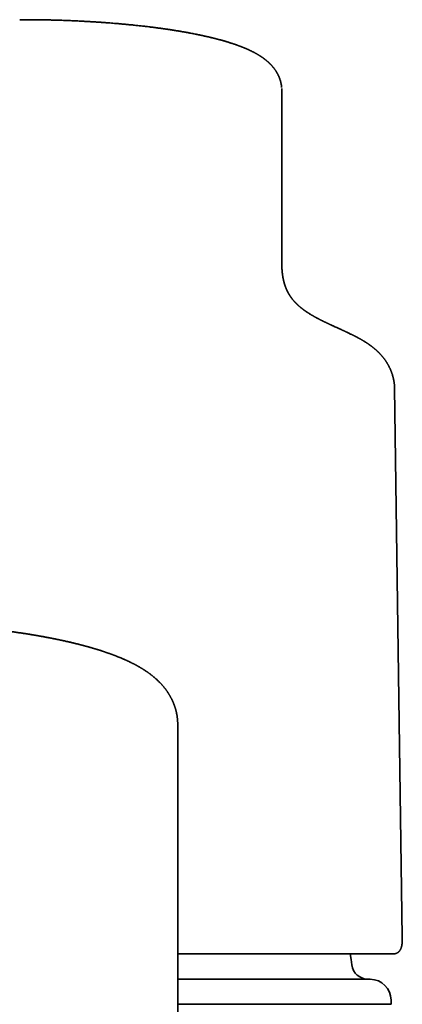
# Model space of a CAD drawing. Header units: millimetres. Extents: x 8 to 765, y 12 to 512.
# Tile 14 of 17: x 402 to 421, y 464 to 512. Entities that reach past the tile are written whole.
import ezdxf

# ---------------------------------------------------------------- set-up
doc = ezdxf.new("R2010")
doc.units = ezdxf.units.MM

msp = doc.modelspace()

# ---------------------------------------------------------------- linework, layer by layer
at = {"color": 7, "linetype": 'Continuous', "lineweight": 35}
for p, q in [((403.148, 511.782), (402.407, 511.789)), ((415, 508.333), (415, 508.378)), ((415, 500.418), (415, 507.895)), ((415, 500.038), (415, 500.418)), ((420.41, 494.237), (420.399, 494.339)), ((420.789, 467.723), (420.418, 494.087)), ((410, 477.934), (410, 470.994)), ((410, 470.973), (410, 470.994)), ((410, 462.869), (410, 470.993)), ((420.789, 467.723), (420.789, 467.718)), ((420.377, 466.916), (420.366, 466.915)), ((410, 464.506), (420.25, 464.506)), ((418.933, 464.494), (418.948, 464.495)), ((418.948, 464.495), (420.25, 464.506)), ((420.25, 464.506), (420.25, 464.693))]:
    msp.add_line(p, q, dxfattribs=at)
at = {"color": 7, "linetype": 'Continuous', "lineweight": 35, "flags": 128}
for points in [[(414.993, 508.538), (414.993, 508.537), (414.993, 508.533)], [(418.363, 466.39), (418.328, 466.65), (418.29, 466.91), (418.289, 466.915)]]:
    msp.add_lwpolyline(points, dxfattribs=at)
at = {"color": 7, "linetype": 'Continuous', "lineweight": 35}
for centre, radius, start, end in [((419.156, 466.493), 0.8, 187.3817, 270), ((419.25, 464.693), 1, 0, 90)]:
    msp.add_arc(centre, radius, start, end, dxfattribs=at)
for points, knots in [([(414.993, 508.533), (414.993, 508.533), (414.992, 508.542), (414.991, 508.559), (414.988, 508.584), (414.985, 508.605), (414.982, 508.624), (414.98, 508.64), (414.978, 508.655), (414.975, 508.669), (414.973, 508.682), (414.97, 508.698), (414.966, 508.718), (414.961, 508.741), (414.956, 508.765), (414.951, 508.787), (414.946, 508.806), (414.941, 508.823), (414.937, 508.838), (414.933, 508.854), (414.927, 508.873), (414.92, 508.896), (414.912, 508.922), (414.903, 508.948), (414.894, 508.971), (414.886, 508.993), (414.878, 509.012), (414.871, 509.031), (414.862, 509.051), (414.852, 509.076), (414.839, 509.103), (414.827, 509.129), (414.815, 509.153), (414.805, 509.173), (414.797, 509.188), (414.79, 509.201), (414.783, 509.213), (414.777, 509.225), (414.77, 509.237), (414.762, 509.251), (414.752, 509.268), (414.74, 509.289), (414.725, 509.312), (414.71, 509.336), (414.692, 509.363), (414.673, 509.39), (414.654, 509.416), (414.637, 509.439), (414.621, 509.46), (414.606, 509.479), (414.592, 509.497), (414.577, 509.515), (414.563, 509.532), (414.548, 509.55), (414.531, 509.569), (414.512, 509.591), (414.49, 509.614), (414.469, 509.636), (414.449, 509.657), (414.43, 509.676), (414.411, 509.695), (414.392, 509.712), (414.376, 509.728), (414.361, 509.742), (414.347, 509.754), (414.334, 509.766), (414.32, 509.778), (414.305, 509.791), (414.29, 509.804), (414.276, 509.816), (414.264, 509.826), (414.252, 509.836), (414.241, 509.845), (414.229, 509.854), (414.215, 509.866), (414.199, 509.878), (414.183, 509.891), (414.169, 509.901), (414.158, 509.91), (414.148, 509.917), (414.138, 509.924), (414.127, 509.932), (414.115, 509.941), (414.1, 509.952), (414.084, 509.963), (414.066, 509.976), (414.048, 509.989), (414.032, 509.999), (414.019, 510.008), (414.007, 510.016), (413.994, 510.024), (413.979, 510.034), (413.964, 510.044), (413.945, 510.056), (413.924, 510.069), (413.902, 510.083), (413.883, 510.095), (413.866, 510.105), (413.849, 510.115), (413.831, 510.126), (413.81, 510.138), (413.79, 510.149), (413.771, 510.16), (413.752, 510.17), (413.731, 510.182), (413.709, 510.194), (413.687, 510.206), (413.667, 510.216), (413.65, 510.225), (413.633, 510.234), (413.614, 510.244), (413.594, 510.254), (413.573, 510.264), (413.554, 510.274), (413.537, 510.282), (413.521, 510.29), (413.505, 510.298), (413.487, 510.306), (413.465, 510.317), (413.44, 510.329), (413.415, 510.34), (413.393, 510.35), (413.371, 510.36), (413.347, 510.371), (413.315, 510.385), (413.28, 510.4), (413.239, 510.417), (413.204, 510.432), (413.171, 510.446), (413.142, 510.458), (413.113, 510.469), (413.087, 510.479), (413.065, 510.488), (413.047, 510.495), (413.028, 510.502), (413.008, 510.51), (412.983, 510.52), (412.954, 510.53), (412.924, 510.541), (412.888, 510.554), (412.849, 510.569), (412.805, 510.584), (412.763, 510.599), (412.723, 510.613), (412.685, 510.626), (412.645, 510.639), (412.602, 510.653), (412.552, 510.669), (412.498, 510.686), (412.441, 510.704), (412.385, 510.721), (412.333, 510.737), (412.282, 510.752), (412.229, 510.768), (412.173, 510.784), (412.115, 510.8), (412.062, 510.814), (412.014, 510.828), (411.971, 510.839), (411.928, 510.85), (411.884, 510.862), (411.836, 510.874), (411.793, 510.886), (411.754, 510.895), (411.723, 510.903), (411.69, 510.911), (411.659, 510.919), (411.631, 510.926), (411.609, 510.931), (411.591, 510.935), (411.576, 510.939), (411.559, 510.943), (411.537, 510.948), (411.509, 510.955), (411.475, 510.963), (411.438, 510.971), (411.387, 510.983), (411.324, 510.997), (411.26, 511.011), (411.208, 511.023), (411.168, 511.032), (411.132, 511.039), (411.102, 511.046), (411.076, 511.051), (411.051, 511.056), (411.022, 511.062), (410.984, 511.07), (410.939, 511.08), (410.888, 511.09), (410.781, 511.111), (410.667, 511.133), (410.548, 511.156), (410.483, 511.168), (410.425, 511.178), (410.377, 511.187), (410.34, 511.193), (410.31, 511.199), (410.281, 511.204), (410.25, 511.209), (410.213, 511.215), (410.167, 511.223), (410.111, 511.233), (410.05, 511.243), (409.977, 511.255), (409.897, 511.268), (409.816, 511.281), (409.746, 511.292), (409.683, 511.302), (409.62, 511.311), (409.563, 511.32), (409.512, 511.327), (409.469, 511.334), (409.428, 511.339), (409.394, 511.344), (409.37, 511.348), (409.354, 511.35), (409.344, 511.352), (409.333, 511.353), (409.319, 511.355), (409.302, 511.357), (409.278, 511.361), (409.245, 511.366), (409.201, 511.372), (409.15, 511.379), (409.093, 511.386), (409.028, 511.395), (408.958, 511.404), (408.883, 511.414), (408.807, 511.424), (408.731, 511.433), (408.613, 511.448), (408.453, 511.467), (408.245, 511.49), (408.036, 511.513), (407.826, 511.535), (407.621, 511.555), (407.423, 511.574), (407.231, 511.591), (407.054, 511.606), (406.892, 511.62), (406.743, 511.632), (406.619, 511.641), (406.519, 511.648), (406.442, 511.654), (406.371, 511.659), (406.312, 511.663), (406.264, 511.666), (406.226, 511.669), (406.19, 511.671), (406.152, 511.674), (406.11, 511.677), (406.064, 511.68), (406.014, 511.683), (405.957, 511.686), (405.893, 511.69), (405.819, 511.695), (405.736, 511.7), (405.643, 511.705), (405.542, 511.711), (405.433, 511.716), (405.317, 511.722), (405.192, 511.729), (405.057, 511.735), (404.914, 511.741), (404.761, 511.747), (404.6, 511.754), (404.426, 511.76), (404.239, 511.766), (404.04, 511.772), (403.831, 511.777), (403.612, 511.782), (403.383, 511.787), (403.227, 511.789), (403.147, 511.79)], [0, 0, 0, 0, 0.000179, 0.002837, 0.005054, 0.007102, 0.00902, 0.010697, 0.012231, 0.013622, 0.014905, 0.016434, 0.018537, 0.021059, 0.023642, 0.025885, 0.027819, 0.029579, 0.03118, 0.032649, 0.034606, 0.037053, 0.039946, 0.042725, 0.045334, 0.047645, 0.049664, 0.051586, 0.053836, 0.056527, 0.059611, 0.063002, 0.065661, 0.067883, 0.069665, 0.071094, 0.072499, 0.07391, 0.075329, 0.076785, 0.078948, 0.081532, 0.084457, 0.087544, 0.090782, 0.094687, 0.098119, 0.101192, 0.103989, 0.106621, 0.109181, 0.111697, 0.114099, 0.116644, 0.119427, 0.122719, 0.126437, 0.129905, 0.133082, 0.136106, 0.13926, 0.142186, 0.144765, 0.1471, 0.149282, 0.15109, 0.153254, 0.155694, 0.157989, 0.160077, 0.161963, 0.163675, 0.165217, 0.166921, 0.169058, 0.17163, 0.174153, 0.176163, 0.177663, 0.178973, 0.180421, 0.182009, 0.18376, 0.185805, 0.188162, 0.190832, 0.193677, 0.195843, 0.197572, 0.199077, 0.200863, 0.202949, 0.205169, 0.20728, 0.210707, 0.213779, 0.216416, 0.218611, 0.220556, 0.223149, 0.226149, 0.22879, 0.231109, 0.233542, 0.2363, 0.239376, 0.242307, 0.244784, 0.246862, 0.248948, 0.25143, 0.253983, 0.256689, 0.259104, 0.261202, 0.262993, 0.264889, 0.267102, 0.269632, 0.273189, 0.276218, 0.278687, 0.281172, 0.284072, 0.287323, 0.292199, 0.296647, 0.301298, 0.304515, 0.307932, 0.311236, 0.314108, 0.316547, 0.318563, 0.320324, 0.322582, 0.325336, 0.328586, 0.331951, 0.335061, 0.340006, 0.344584, 0.348954, 0.353113, 0.357032, 0.360708, 0.365143, 0.370118, 0.375723, 0.381347, 0.386842, 0.391969, 0.396539, 0.401541, 0.406977, 0.412341, 0.417543, 0.421628, 0.425446, 0.429241, 0.433177, 0.437335, 0.441956, 0.444589, 0.447355, 0.450254, 0.453052, 0.455434, 0.457368, 0.458898, 0.460032, 0.461237, 0.463123, 0.465516, 0.468415, 0.471699, 0.474959, 0.48119, 0.487197, 0.490665, 0.493966, 0.496848, 0.499297, 0.501312, 0.502961, 0.505323, 0.508309, 0.511918, 0.516042, 0.52024, 0.537016, 0.542337, 0.547206, 0.551589, 0.555486, 0.557741, 0.55994, 0.562085, 0.564226, 0.566664, 0.570199, 0.574274, 0.578856, 0.583395, 0.590042, 0.596095, 0.600562, 0.604823, 0.609233, 0.6138, 0.616752, 0.619765, 0.62272, 0.625076, 0.626768, 0.627672, 0.628252, 0.628988, 0.629922, 0.631052, 0.632379, 0.634863, 0.637832, 0.641288, 0.645121, 0.649415, 0.65417, 0.659239, 0.664272, 0.669251, 0.674179, 0.687458, 0.700341, 0.714003, 0.727189, 0.739902, 0.752141, 0.763859, 0.775007, 0.784348, 0.793248, 0.801708, 0.806488, 0.811115, 0.815396, 0.819073, 0.821653, 0.82382, 0.825807, 0.82803, 0.830494, 0.833202, 0.836166, 0.839359, 0.843105, 0.847405, 0.852258, 0.857665, 0.863624, 0.869828, 0.876537, 0.883748, 0.891463, 0.899682, 0.908403, 0.917628, 0.927355, 0.938085, 0.949366, 0.961199, 0.973582, 0.986516, 1, 1, 1, 1]), ([(403.147, 511.789), (403.147, 511.789), (403.148, 511.79), (403.148, 511.787), (403.148, 511.782), (403.148, 511.781)], [0, 0, 0, 0, 0.284945, 0.933011, 1, 1, 1, 1]), ([(415, 508.379), (415, 508.405), (415, 508.44), (414.997, 508.476), (414.996, 508.486)], [0, 0, 0, 0, 0.744053, 1, 1, 1, 1]), ([(415, 508.333), (415, 508.297), (415, 508.224), (415, 508.115), (415, 508.005), (415, 507.932), (415, 507.895)], [0, 0, 0, 0, 0.244025, 0.492033, 0.744024, 1, 1, 1, 1]), ([(420.399, 494.338), (420.399, 494.341), (420.398, 494.348), (420.396, 494.358), (420.395, 494.369), (420.393, 494.384), (420.389, 494.405), (420.386, 494.427), (420.382, 494.446), (420.38, 494.461), (420.376, 494.478), (420.373, 494.498), (420.368, 494.519), (420.363, 494.542), (420.357, 494.568), (420.351, 494.595), (420.344, 494.621), (420.338, 494.644), (420.332, 494.667), (420.326, 494.69), (420.319, 494.714), (420.31, 494.741), (420.301, 494.77), (420.291, 494.801), (420.281, 494.831), (420.27, 494.861), (420.258, 494.893), (420.243, 494.93), (420.227, 494.97), (420.209, 495.012), (420.191, 495.051), (420.173, 495.087), (420.155, 495.123), (420.136, 495.16), (420.117, 495.196), (420.096, 495.232), (420.079, 495.263), (420.062, 495.29), (420.047, 495.315), (420.03, 495.342), (420.011, 495.37), (419.993, 495.398), (419.974, 495.425), (419.956, 495.451), (419.936, 495.478), (419.917, 495.504), (419.897, 495.53), (419.876, 495.556), (419.856, 495.582), (419.834, 495.607), (419.812, 495.634), (419.787, 495.662), (419.762, 495.691), (419.737, 495.718), (419.714, 495.743), (419.692, 495.766), (419.67, 495.788), (419.648, 495.809), (419.625, 495.832), (419.602, 495.854), (419.58, 495.874), (419.559, 495.894), (419.537, 495.914), (419.516, 495.932), (419.498, 495.948), (419.482, 495.962), (419.467, 495.975), (419.451, 495.988), (419.434, 496.003), (419.413, 496.02), (419.391, 496.038), (419.371, 496.053), (419.352, 496.068), (419.332, 496.084), (419.309, 496.101), (419.287, 496.118), (419.268, 496.132), (419.25, 496.145), (419.231, 496.158), (419.212, 496.172), (419.195, 496.184), (419.178, 496.196), (419.16, 496.208), (419.141, 496.222), (419.12, 496.235), (419.1, 496.249), (419.079, 496.263), (419.058, 496.277), (419.035, 496.292), (419.012, 496.306), (418.991, 496.319), (418.971, 496.332), (418.948, 496.346), (418.921, 496.362), (418.891, 496.38), (418.858, 496.4), (418.825, 496.419), (418.793, 496.437), (418.763, 496.454), (418.736, 496.469), (418.708, 496.485), (418.682, 496.499), (418.659, 496.512), (418.637, 496.524), (418.613, 496.536), (418.589, 496.549), (418.562, 496.563), (418.535, 496.577), (418.505, 496.593), (418.474, 496.608), (418.443, 496.624), (418.412, 496.64), (418.38, 496.656), (418.344, 496.673), (418.299, 496.695), (418.246, 496.721), (418.185, 496.75), (418.134, 496.774), (418.093, 496.793), (418.064, 496.807), (418.037, 496.819), (418.012, 496.831), (417.986, 496.843), (417.956, 496.857), (417.922, 496.872), (417.886, 496.889), (417.847, 496.907), (417.805, 496.926), (417.76, 496.946), (417.715, 496.967), (417.671, 496.987), (417.629, 497.006), (417.587, 497.025), (417.541, 497.045), (417.494, 497.067), (417.445, 497.09), (417.401, 497.11), (417.361, 497.128), (417.327, 497.144), (417.297, 497.158), (417.272, 497.17), (417.247, 497.181), (417.222, 497.193), (417.195, 497.205), (417.168, 497.218), (417.14, 497.231), (417.111, 497.246), (417.08, 497.26), (417.051, 497.274), (417.025, 497.287), (417.001, 497.299), (416.976, 497.311), (416.952, 497.323), (416.929, 497.335), (416.908, 497.345), (416.891, 497.353), (416.877, 497.36), (416.864, 497.367), (416.85, 497.374), (416.834, 497.382), (416.817, 497.391), (416.79, 497.405), (416.752, 497.425), (416.705, 497.45), (416.665, 497.471), (416.632, 497.489), (416.607, 497.503), (416.583, 497.516), (416.562, 497.528), (416.544, 497.538), (416.527, 497.548), (416.511, 497.557), (416.494, 497.566), (416.476, 497.577), (416.456, 497.589), (416.431, 497.603), (416.402, 497.621), (416.37, 497.64), (416.339, 497.659), (416.308, 497.678), (416.281, 497.696), (416.259, 497.71), (416.24, 497.722), (416.223, 497.734), (416.205, 497.746), (416.186, 497.758), (416.168, 497.77), (416.15, 497.783), (416.13, 497.797), (416.11, 497.811), (416.091, 497.824), (416.073, 497.837), (416.056, 497.85), (416.039, 497.862), (416.025, 497.873), (416.013, 497.881), (416.004, 497.889), (415.993, 497.897), (415.982, 497.905), (415.971, 497.914), (415.961, 497.922), (415.952, 497.929), (415.945, 497.934), (415.939, 497.939), (415.934, 497.943), (415.929, 497.947), (415.922, 497.953), (415.915, 497.959), (415.906, 497.965), (415.896, 497.974), (415.885, 497.983), (415.874, 497.992), (415.864, 498.001), (415.855, 498.008), (415.847, 498.016), (415.837, 498.024), (415.827, 498.033), (415.817, 498.042), (415.806, 498.051), (415.795, 498.062), (415.783, 498.072), (415.772, 498.082), (415.763, 498.09), (415.756, 498.097), (415.749, 498.103), (415.742, 498.11), (415.734, 498.118), (415.726, 498.125), (415.719, 498.133), (415.712, 498.139), (415.705, 498.146), (415.697, 498.154), (415.689, 498.162), (415.681, 498.171), (415.673, 498.178), (415.666, 498.185), (415.661, 498.191), (415.656, 498.196), (415.652, 498.2), (415.648, 498.205), (415.643, 498.21), (415.637, 498.216), (415.629, 498.224), (415.622, 498.232), (415.614, 498.241), (415.607, 498.248), (415.601, 498.255), (415.595, 498.262), (415.586, 498.272), (415.572, 498.287), (415.557, 498.306), (415.543, 498.323), (415.528, 498.341), (415.511, 498.362), (415.495, 498.381), (415.484, 498.396), (415.477, 498.406), (415.472, 498.413), (415.466, 498.42), (415.461, 498.427), (415.457, 498.433), (415.452, 498.439), (415.448, 498.445), (415.444, 498.451), (415.44, 498.457), (415.434, 498.465), (415.427, 498.474), (415.42, 498.484), (415.413, 498.494), (415.407, 498.503), (415.402, 498.512), (415.397, 498.519), (415.393, 498.525), (415.388, 498.532), (415.384, 498.54), (415.378, 498.548), (415.374, 498.555), (415.369, 498.562), (415.365, 498.569), (415.362, 498.575), (415.358, 498.581), (415.354, 498.587), (415.351, 498.593), (415.347, 498.599), (415.343, 498.606), (415.339, 498.613), (415.335, 498.619), (415.332, 498.624), (415.329, 498.629), (415.327, 498.634), (415.324, 498.639), (415.321, 498.644), (415.317, 498.65), (415.313, 498.657), (415.31, 498.664), (415.306, 498.671), (415.303, 498.677), (415.299, 498.683), (415.296, 498.689), (415.293, 498.695), (415.289, 498.702), (415.285, 498.71), (415.28, 498.719), (415.276, 498.728), (415.272, 498.736), (415.268, 498.744), (415.263, 498.753), (415.258, 498.764), (415.252, 498.777), (415.246, 498.79), (415.24, 498.802), (415.235, 498.813), (415.23, 498.825), (415.225, 498.837), (415.219, 498.849), (415.214, 498.861), (415.21, 498.87), (415.207, 498.879), (415.203, 498.888), (415.199, 498.898), (415.195, 498.907), (415.192, 498.916), (415.189, 498.924), (415.186, 498.931), (415.184, 498.937), (415.182, 498.942), (415.179, 498.948), (415.177, 498.955), (415.174, 498.963), (415.171, 498.97), (415.169, 498.977), (415.166, 498.984), (415.165, 498.989), (415.163, 498.994), (415.161, 498.998), (415.16, 499.002), (415.159, 499.006), (415.157, 499.011), (415.155, 499.017), (415.152, 499.024), (415.15, 499.032), (415.147, 499.04), (415.145, 499.047), (415.143, 499.053), (415.141, 499.058), (415.139, 499.064), (415.137, 499.071), (415.135, 499.079), (415.132, 499.088), (415.129, 499.097), (415.127, 499.105), (415.125, 499.112), (415.123, 499.117), (415.121, 499.123), (415.12, 499.128), (415.118, 499.134), (415.116, 499.142), (415.114, 499.151), (415.111, 499.16), (415.109, 499.168), (415.107, 499.176), (415.105, 499.182), (415.103, 499.188), (415.102, 499.194), (415.1, 499.2), (415.098, 499.208), (415.096, 499.216), (415.094, 499.224), (415.092, 499.232), (415.09, 499.24), (415.089, 499.246), (415.088, 499.252), (415.086, 499.257), (415.085, 499.263), (415.083, 499.269), (415.082, 499.276), (415.08, 499.283), (415.079, 499.291), (415.077, 499.298), (415.075, 499.306), (415.074, 499.312), (415.073, 499.318), (415.071, 499.324), (415.07, 499.331), (415.068, 499.338), (415.067, 499.347), (415.065, 499.356), (415.063, 499.365), (415.061, 499.373), (415.06, 499.381), (415.059, 499.387), (415.058, 499.393), (415.056, 499.4), (415.055, 499.408), (415.053, 499.417), (415.052, 499.426), (415.05, 499.436), (415.049, 499.445), (415.047, 499.454), (415.045, 499.466), (415.043, 499.48), (415.04, 499.497), (415.038, 499.513), (415.036, 499.529), (415.034, 499.545), (415.032, 499.558), (415.03, 499.569), (415.029, 499.578), (415.028, 499.588), (415.027, 499.599), (415.026, 499.609), (415.025, 499.618), (415.024, 499.626), (415.023, 499.635), (415.022, 499.644), (415.02, 499.655), (415.019, 499.667), (415.018, 499.68), (415.017, 499.691), (415.016, 499.703), (415.015, 499.714), (415.014, 499.725), (415.013, 499.738), (415.012, 499.75), (415.011, 499.762), (415.01, 499.773), (415.01, 499.783), (415.009, 499.792), (415.008, 499.801), (415.008, 499.811), (415.007, 499.822), (415.007, 499.833), (415.006, 499.845), (415.005, 499.859), (415.004, 499.875), (415.004, 499.891), (415.003, 499.908), (415.003, 499.923), (415.002, 499.937), (415.002, 499.949), (415.002, 499.957), (415.001, 499.963), (415.001, 499.968), (415.001, 499.974), (415.001, 499.981), (415.001, 499.989), (415.001, 500), (415, 500.012), (415, 500.026), (415, 500.041), (415, 500.057), (415, 500.069), (415, 500.075)], [0, 0, 0, 0, 0.000857, 0.00192, 0.002793, 0.003662, 0.006052, 0.00838, 0.009717, 0.01108, 0.012625, 0.014359, 0.016263, 0.018252, 0.020734, 0.023167, 0.025471, 0.027574, 0.029414, 0.031509, 0.03365, 0.0359, 0.038642, 0.04137, 0.043948, 0.046603, 0.049427, 0.052543, 0.056369, 0.060104, 0.063585, 0.066783, 0.069938, 0.07332, 0.076699, 0.079846, 0.08297, 0.085102, 0.087447, 0.090012, 0.092638, 0.09525, 0.097689, 0.100362, 0.10288, 0.105312, 0.107881, 0.110468, 0.112866, 0.115403, 0.118139, 0.121054, 0.123992, 0.12677, 0.12936, 0.131779, 0.134063, 0.136335, 0.13873, 0.141368, 0.143391, 0.145573, 0.147897, 0.150031, 0.15184, 0.153335, 0.154798, 0.156277, 0.15782, 0.159886, 0.162261, 0.164158, 0.16549, 0.167472, 0.169943, 0.171897, 0.173529, 0.175078, 0.176866, 0.178586, 0.18015, 0.181593, 0.183153, 0.184869, 0.186656, 0.188583, 0.19018, 0.192046, 0.194205, 0.196184, 0.197904, 0.199557, 0.201309, 0.203688, 0.206285, 0.209045, 0.211817, 0.214614, 0.216792, 0.219147, 0.221415, 0.223507, 0.225422, 0.227173, 0.228836, 0.231, 0.233039, 0.235219, 0.23762, 0.240201, 0.242616, 0.244972, 0.247543, 0.250341, 0.253366, 0.258212, 0.262961, 0.267605, 0.270179, 0.272495, 0.274554, 0.276411, 0.278296, 0.280848, 0.283503, 0.286414, 0.289485, 0.292841, 0.296483, 0.300409, 0.303695, 0.307156, 0.310626, 0.31392, 0.318318, 0.322356, 0.326033, 0.32935, 0.332309, 0.334737, 0.336947, 0.338952, 0.341143, 0.343698, 0.34596, 0.348446, 0.351136, 0.353958, 0.356904, 0.359085, 0.36133, 0.363638, 0.366009, 0.368291, 0.370266, 0.371933, 0.373191, 0.37443, 0.375828, 0.377385, 0.379102, 0.380946, 0.385755, 0.390703, 0.3957, 0.398595, 0.401442, 0.404068, 0.40642, 0.408509, 0.410458, 0.412296, 0.414072, 0.416209, 0.418695, 0.421402, 0.425327, 0.429318, 0.433485, 0.437508, 0.441216, 0.444434, 0.446641, 0.449083, 0.451721, 0.454368, 0.457002, 0.459685, 0.462518, 0.465881, 0.468886, 0.47161, 0.474389, 0.477151, 0.479829, 0.481354, 0.483018, 0.484822, 0.486767, 0.4888, 0.490584, 0.492103, 0.493357, 0.494349, 0.495183, 0.4962, 0.497399, 0.498781, 0.500346, 0.502015, 0.504449, 0.506636, 0.508577, 0.510164, 0.511913, 0.513862, 0.515996, 0.518088, 0.520064, 0.522808, 0.525308, 0.527625, 0.529763, 0.531073, 0.532557, 0.534229, 0.536082, 0.537896, 0.539673, 0.5413, 0.542918, 0.544731, 0.546741, 0.548948, 0.550784, 0.552448, 0.55389, 0.55511, 0.556108, 0.55697, 0.55826, 0.55987, 0.5618, 0.56399, 0.566069, 0.567941, 0.569644, 0.571177, 0.572652, 0.577791, 0.582397, 0.586216, 0.590622, 0.596211, 0.601817, 0.605843, 0.607387, 0.609127, 0.610962, 0.612682, 0.61428, 0.615757, 0.617341, 0.618807, 0.620402, 0.622162, 0.624933, 0.627641, 0.630164, 0.632502, 0.634661, 0.63647, 0.638136, 0.639742, 0.641668, 0.643961, 0.645885, 0.647661, 0.649282, 0.650773, 0.652376, 0.653846, 0.655437, 0.65715, 0.658981, 0.660714, 0.662226, 0.663722, 0.66491, 0.665948, 0.667269, 0.668632, 0.670216, 0.672017, 0.673811, 0.675483, 0.677034, 0.678707, 0.68021, 0.681724, 0.683412, 0.685647, 0.688021, 0.690259, 0.692351, 0.694295, 0.696126, 0.699497, 0.702724, 0.705978, 0.709321, 0.712032, 0.714844, 0.717933, 0.721332, 0.7241, 0.726533, 0.728657, 0.730928, 0.733485, 0.735694, 0.737949, 0.739989, 0.741805, 0.743398, 0.744738, 0.746265, 0.74801, 0.749974, 0.75167, 0.753393, 0.754921, 0.756246, 0.757391, 0.758326, 0.759176, 0.760225, 0.761484, 0.762954, 0.764634, 0.766696, 0.768574, 0.770261, 0.771756, 0.773059, 0.774338, 0.776056, 0.778003, 0.780179, 0.782472, 0.784256, 0.785875, 0.787329, 0.788619, 0.789898, 0.791341, 0.793253, 0.795394, 0.797695, 0.799816, 0.801516, 0.803034, 0.804371, 0.805746, 0.807304, 0.809044, 0.810966, 0.813027, 0.814861, 0.81653, 0.818035, 0.819376, 0.820622, 0.822014, 0.823477, 0.825086, 0.826842, 0.828691, 0.830417, 0.832171, 0.833743, 0.835132, 0.836459, 0.837963, 0.839648, 0.841515, 0.843558, 0.845779, 0.847723, 0.84939, 0.850783, 0.852213, 0.853874, 0.855767, 0.857706, 0.859839, 0.862059, 0.864208, 0.866284, 0.868287, 0.872185, 0.875857, 0.879555, 0.883249, 0.886704, 0.889941, 0.891944, 0.894063, 0.896297, 0.898643, 0.900885, 0.902912, 0.904726, 0.906393, 0.908507, 0.910936, 0.913668, 0.916355, 0.918967, 0.921371, 0.92365, 0.926208, 0.928904, 0.931705, 0.934328, 0.936706, 0.938657, 0.940495, 0.942484, 0.944642, 0.946948, 0.949283, 0.951628, 0.954871, 0.958151, 0.961651, 0.965418, 0.968406, 0.97148, 0.974321, 0.975564, 0.976746, 0.977865, 0.978987, 0.980282, 0.982201, 0.984419, 0.986937, 0.989754, 0.99287, 0.996285, 1, 1, 1, 1]), ([(420.418, 494.087), (420.417, 494.105), (420.417, 494.155), (420.413, 494.205), (420.41, 494.237)], [0, 0, 0, 0, 0.358932, 1, 1, 1, 1]), ([(410, 477.934), (410, 477.943), (410, 477.962), (409.999, 477.995), (409.998, 478.03), (409.997, 478.067), (409.995, 478.103), (409.992, 478.136), (409.99, 478.165), (409.987, 478.193), (409.984, 478.224), (409.98, 478.259), (409.976, 478.294), (409.971, 478.329), (409.966, 478.36), (409.961, 478.39), (409.955, 478.421), (409.949, 478.455), (409.941, 478.491), (409.933, 478.527), (409.924, 478.565), (409.914, 478.606), (409.904, 478.646), (409.893, 478.683), (409.884, 478.714), (409.875, 478.743), (409.866, 478.77), (409.857, 478.799), (409.847, 478.827), (409.837, 478.854), (409.828, 478.879), (409.82, 478.901), (409.811, 478.923), (409.801, 478.949), (409.79, 478.976), (409.779, 479.003), (409.769, 479.026), (409.76, 479.047), (409.749, 479.07), (409.737, 479.097), (409.724, 479.125), (409.711, 479.15), (409.7, 479.172), (409.688, 479.195), (409.675, 479.22), (409.66, 479.248), (409.645, 479.275), (409.632, 479.299), (409.62, 479.319), (409.608, 479.34), (409.597, 479.359), (409.585, 479.378), (409.573, 479.398), (409.561, 479.418), (409.549, 479.436), (409.538, 479.454), (409.525, 479.472), (409.511, 479.495), (409.494, 479.519), (409.474, 479.548), (409.451, 479.58), (409.428, 479.611), (409.407, 479.639), (409.389, 479.663), (409.372, 479.685), (409.354, 479.707), (409.336, 479.73), (409.315, 479.755), (409.293, 479.781), (409.268, 479.809), (409.243, 479.839), (409.215, 479.87), (409.186, 479.9), (409.159, 479.929), (409.134, 479.955), (409.101, 479.989), (409.057, 480.031), (409.002, 480.083), (408.945, 480.136), (408.884, 480.188), (408.832, 480.232), (408.79, 480.267), (408.759, 480.291), (408.729, 480.314), (408.699, 480.337), (408.672, 480.358), (408.648, 480.376), (408.629, 480.39), (408.61, 480.403), (408.59, 480.418), (408.568, 480.434), (408.542, 480.452), (408.515, 480.471), (408.488, 480.489), (408.464, 480.505), (408.443, 480.519), (408.423, 480.532), (408.406, 480.543), (408.391, 480.553), (408.377, 480.562), (408.361, 480.572), (408.344, 480.583), (408.324, 480.596), (408.298, 480.612), (408.27, 480.629), (408.241, 480.647), (408.215, 480.662), (408.191, 480.676), (408.168, 480.69), (408.144, 480.703), (408.119, 480.718), (408.094, 480.732), (408.07, 480.745), (408.05, 480.757), (408.031, 480.767), (408.011, 480.778), (407.989, 480.79), (407.965, 480.803), (407.939, 480.817), (407.914, 480.83), (407.892, 480.841), (407.871, 480.852), (407.846, 480.865), (407.817, 480.879), (407.788, 480.894), (407.762, 480.907), (407.741, 480.917), (407.725, 480.925), (407.71, 480.932), (407.692, 480.941), (407.671, 480.951), (407.645, 480.963), (407.617, 480.976), (407.59, 480.989), (407.566, 481), (407.544, 481.01), (407.522, 481.02), (407.499, 481.031), (407.464, 481.046), (407.419, 481.066), (407.365, 481.09), (407.316, 481.111), (407.27, 481.13), (407.227, 481.148), (407.183, 481.166), (407.14, 481.183), (407.102, 481.198), (407.068, 481.212), (407.038, 481.223), (407.004, 481.236), (406.97, 481.25), (406.936, 481.262), (406.907, 481.273), (406.879, 481.284), (406.851, 481.294), (406.82, 481.306), (406.788, 481.317), (406.753, 481.33), (406.713, 481.345), (406.669, 481.36), (406.622, 481.376), (406.576, 481.392), (406.533, 481.407), (406.495, 481.42), (406.462, 481.431), (406.432, 481.441), (406.401, 481.451), (406.368, 481.462), (406.327, 481.475), (406.281, 481.49), (406.229, 481.507), (406.173, 481.524), (406.119, 481.541), (406.069, 481.556), (406.025, 481.569), (405.986, 481.581), (405.951, 481.591), (405.917, 481.602), (405.878, 481.613), (405.833, 481.626), (405.786, 481.639), (405.743, 481.652), (405.706, 481.662), (405.679, 481.67), (405.656, 481.676), (405.635, 481.682), (405.609, 481.689), (405.578, 481.697), (405.539, 481.708), (405.495, 481.72), (405.45, 481.732), (405.403, 481.744), (405.36, 481.756), (405.319, 481.766), (405.277, 481.777), (405.231, 481.788), (405.178, 481.802), (405.121, 481.816), (405.064, 481.83), (405.008, 481.844), (404.955, 481.857), (404.902, 481.869), (404.849, 481.882), (404.794, 481.894), (404.737, 481.908), (404.675, 481.922), (404.62, 481.934), (404.57, 481.945), (404.528, 481.955), (404.487, 481.964), (404.449, 481.972), (404.417, 481.979), (404.39, 481.985), (404.365, 481.99), (404.337, 481.996), (404.303, 482.003), (404.265, 482.011), (404.221, 482.02), (404.172, 482.03), (404.124, 482.04), (404.08, 482.049), (404.04, 482.057), (403.997, 482.066), (403.955, 482.074), (403.917, 482.082), (403.888, 482.087), (403.866, 482.091), (403.851, 482.094), (403.836, 482.097), (403.821, 482.1), (403.804, 482.103), (403.776, 482.109), (403.736, 482.116), (403.684, 482.126), (403.627, 482.137), (403.568, 482.148), (403.509, 482.158), (403.451, 482.169), (403.395, 482.179), (403.338, 482.189), (403.283, 482.198), (403.236, 482.207), (403.198, 482.213), (403.169, 482.218), (403.149, 482.221), (403.134, 482.224), (403.12, 482.226), (403.1, 482.23), (403.072, 482.234), (403.034, 482.241), (402.989, 482.248), (402.935, 482.257), (402.874, 482.267), (402.774, 482.283), (402.637, 482.304), (402.459, 482.331), (402.275, 482.357), (402.087, 482.384), (401.904, 482.408), (401.723, 482.432), (401.541, 482.454), (401.398, 482.472), (401.293, 482.484), (401.23, 482.491), (401.166, 482.498), (401.103, 482.505), (401.043, 482.512), (400.991, 482.518), (400.95, 482.522), (400.918, 482.525), (400.895, 482.528), (400.88, 482.529), (400.867, 482.531), (400.851, 482.532), (400.829, 482.535), (400.8, 482.538), (400.763, 482.542), (400.719, 482.546), (400.667, 482.551), (400.607, 482.557), (400.54, 482.564), (400.416, 482.576), (400.236, 482.593), (400.003, 482.613), (399.745, 482.634), (399.46, 482.656), (399.15, 482.677), (398.841, 482.696), (398.552, 482.712), (398.279, 482.726), (398.021, 482.737), (397.756, 482.748), (397.484, 482.757), (397.208, 482.764), (396.926, 482.77), (396.641, 482.775), (396.349, 482.778), (396.059, 482.779), (395.771, 482.778), (395.485, 482.776), (395.198, 482.773), (394.912, 482.767), (394.63, 482.76), (394.351, 482.751), (394.068, 482.741), (393.781, 482.729), (393.491, 482.715), (393.205, 482.699), (392.926, 482.682), (392.658, 482.664), (392.401, 482.645), (392.156, 482.626), (391.958, 482.61), (391.809, 482.597), (391.709, 482.588), (391.618, 482.579), (391.535, 482.571), (391.46, 482.564), (391.393, 482.557), (391.334, 482.551), (391.283, 482.546), (391.24, 482.542), (391.209, 482.539), (391.189, 482.537), (391.176, 482.535), (391.165, 482.534), (391.152, 482.533), (391.133, 482.531), (391.106, 482.528), (391.073, 482.524), (391.031, 482.52), (390.98, 482.515), (390.922, 482.508), (390.857, 482.501), (390.787, 482.493), (390.71, 482.484), (390.626, 482.474), (390.54, 482.464), (390.421, 482.45), (390.277, 482.432), (390.11, 482.41), (389.958, 482.39), (389.822, 482.371), (389.699, 482.353), (389.584, 482.337), (389.476, 482.321), (389.377, 482.306), (389.285, 482.292), (389.2, 482.278), (389.123, 482.266), (389.052, 482.255), (388.989, 482.244), (388.933, 482.235), (388.889, 482.228), (388.857, 482.222), (388.832, 482.218), (388.805, 482.213), (388.772, 482.208), (388.734, 482.201), (388.69, 482.194), (388.64, 482.185), (388.584, 482.175), (388.507, 482.161), (388.412, 482.144), (388.302, 482.124), (388.196, 482.104), (388.095, 482.084), (387.998, 482.065), (387.925, 482.05), (387.872, 482.039), (387.838, 482.032), (387.802, 482.025), (387.765, 482.017), (387.726, 482.009), (387.689, 482.001), (387.654, 481.994), (387.624, 481.988), (387.598, 481.982), (387.578, 481.978), (387.56, 481.974), (387.542, 481.97), (387.521, 481.965), (387.494, 481.959), (387.459, 481.952), (387.418, 481.943), (387.373, 481.933), (387.327, 481.922), (387.28, 481.912), (387.236, 481.902), (387.199, 481.893), (387.168, 481.886), (387.143, 481.88), (387.122, 481.875), (387.104, 481.871), (387.088, 481.867), (387.065, 481.861), (387.033, 481.854), (386.992, 481.844), (386.945, 481.832), (386.901, 481.822), (386.861, 481.812), (386.827, 481.803), (386.791, 481.794), (386.756, 481.785), (386.725, 481.777), (386.698, 481.77), (386.674, 481.764), (386.651, 481.758), (386.626, 481.752), (386.599, 481.745), (386.569, 481.737), (386.534, 481.728), (386.493, 481.717), (386.449, 481.705), (386.407, 481.693), (386.37, 481.683), (386.337, 481.674), (386.304, 481.665), (386.265, 481.654), (386.223, 481.642), (386.18, 481.63), (386.139, 481.618), (386.103, 481.607), (386.074, 481.599), (386.05, 481.592), (386.026, 481.585), (386, 481.577), (385.959, 481.565), (385.906, 481.549), (385.843, 481.529), (385.784, 481.511), (385.73, 481.494), (385.68, 481.478), (385.638, 481.464), (385.602, 481.452), (385.574, 481.443), (385.547, 481.434), (385.519, 481.425), (385.488, 481.414), (385.454, 481.403), (385.41, 481.388), (385.361, 481.371), (385.307, 481.352), (385.258, 481.334), (385.218, 481.32), (385.189, 481.309), (385.166, 481.301), (385.145, 481.293), (385.122, 481.284), (385.097, 481.275), (385.068, 481.264), (385.034, 481.252), (384.998, 481.237), (384.961, 481.223), (384.928, 481.21), (384.9, 481.199), (384.866, 481.186), (384.825, 481.169), (384.777, 481.149), (384.728, 481.129), (384.686, 481.111), (384.649, 481.096), (384.619, 481.083), (384.586, 481.069), (384.553, 481.054), (384.522, 481.04), (384.495, 481.028), (384.473, 481.018), (384.454, 481.01), (384.435, 481.001), (384.414, 480.991), (384.391, 480.98), (384.365, 480.968), (384.339, 480.956), (384.315, 480.944), (384.295, 480.935), (384.279, 480.927), (384.265, 480.92), (384.252, 480.914), (384.237, 480.906), (384.221, 480.898), (384.201, 480.889), (384.179, 480.877), (384.154, 480.865), (384.131, 480.853), (384.111, 480.843), (384.094, 480.834), (384.075, 480.824), (384.055, 480.814), (384.033, 480.802), (384.012, 480.791), (383.992, 480.78), (383.973, 480.77), (383.956, 480.76), (383.938, 480.75), (383.913, 480.736), (383.882, 480.719), (383.849, 480.7), (383.819, 480.682), (383.792, 480.667), (383.765, 480.65), (383.736, 480.633), (383.704, 480.614), (383.673, 480.594), (383.644, 480.576), (383.618, 480.559), (383.594, 480.544), (383.57, 480.528), (383.545, 480.511), (383.516, 480.492), (383.484, 480.47), (383.45, 480.447), (383.42, 480.425), (383.393, 480.406), (383.369, 480.388), (383.344, 480.37), (383.317, 480.35), (383.288, 480.328), (383.258, 480.305), (383.228, 480.281), (383.197, 480.256), (383.159, 480.225), (383.117, 480.19), (383.072, 480.151), (383.026, 480.109), (382.977, 480.064), (382.927, 480.016), (382.886, 479.976), (382.855, 479.944), (382.83, 479.918), (382.804, 479.89), (382.777, 479.861), (382.751, 479.832), (382.725, 479.802), (382.7, 479.773), (382.676, 479.744), (382.654, 479.717), (382.634, 479.692), (382.615, 479.668), (382.596, 479.643), (382.573, 479.613), (382.548, 479.579), (382.524, 479.544), (382.501, 479.512), (382.482, 479.484), (382.466, 479.46), (382.452, 479.438), (382.438, 479.416), (382.423, 479.392), (382.41, 479.371), (382.399, 479.352), (382.388, 479.335), (382.378, 479.317), (382.368, 479.299), (382.356, 479.278), (382.343, 479.255), (382.33, 479.23), (382.317, 479.206), (382.302, 479.177), (382.281, 479.135), (382.257, 479.085), (382.234, 479.032), (382.211, 478.98), (382.191, 478.929), (382.17, 478.874), (382.149, 478.816), (382.128, 478.752), (382.107, 478.686), (382.088, 478.617), (382.071, 478.546), (382.055, 478.476), (382.045, 478.423), (382.038, 478.384), (382.034, 478.357), (382.029, 478.328), (382.025, 478.296), (382.021, 478.265), (382.017, 478.236), (382.014, 478.206), (382.011, 478.172), (382.007, 478.129), (382.004, 478.087), (382.002, 478.049), (382.001, 478.022), (382.001, 477.993), (382, 477.962), (382, 477.943), (382, 477.934)], [0, 0, 0, 0, 0.001326, 0.002548, 0.003566, 0.004565, 0.005538, 0.006442, 0.007284, 0.00807, 0.00917, 0.010174, 0.011382, 0.012498, 0.013471, 0.014334, 0.015312, 0.016445, 0.017631, 0.018755, 0.019965, 0.021347, 0.022745, 0.023941, 0.025024, 0.025908, 0.026825, 0.027793, 0.028818, 0.029782, 0.030591, 0.031336, 0.032074, 0.032979, 0.034035, 0.035013, 0.035821, 0.036525, 0.037363, 0.038369, 0.039472, 0.040421, 0.041207, 0.042012, 0.043002, 0.044161, 0.045244, 0.046147, 0.046924, 0.04774, 0.048618, 0.049256, 0.050071, 0.050993, 0.051762, 0.052353, 0.053239, 0.054137, 0.055187, 0.056457, 0.057935, 0.059391, 0.06066, 0.061718, 0.062722, 0.063746, 0.06483, 0.066044, 0.067397, 0.068711, 0.070248, 0.071854, 0.073511, 0.075049, 0.076419, 0.077743, 0.08063, 0.083632, 0.08676, 0.090027, 0.093404, 0.095187, 0.096783, 0.098308, 0.099877, 0.101545, 0.102594, 0.103593, 0.104558, 0.105533, 0.106702, 0.108069, 0.109502, 0.11093, 0.112179, 0.113239, 0.114217, 0.115145, 0.115861, 0.116577, 0.117308, 0.118182, 0.119226, 0.120388, 0.122042, 0.123485, 0.124725, 0.125864, 0.127098, 0.128182, 0.129409, 0.13075, 0.131929, 0.13288, 0.133774, 0.134716, 0.13575, 0.136947, 0.138297, 0.139511, 0.140493, 0.141416, 0.142527, 0.144096, 0.145506, 0.146735, 0.147795, 0.148378, 0.149048, 0.149883, 0.150884, 0.152041, 0.153454, 0.154695, 0.155765, 0.156767, 0.157769, 0.158783, 0.159911, 0.162461, 0.164934, 0.167073, 0.169038, 0.170927, 0.172816, 0.174698, 0.1766, 0.177727, 0.179028, 0.180469, 0.182003, 0.183429, 0.184652, 0.185675, 0.186956, 0.188185, 0.189461, 0.190901, 0.192585, 0.194376, 0.196267, 0.198205, 0.19994, 0.201443, 0.202701, 0.203818, 0.204989, 0.206338, 0.207797, 0.209669, 0.211676, 0.213878, 0.21612, 0.217839, 0.219518, 0.22101, 0.222232, 0.223397, 0.224861, 0.226563, 0.228288, 0.230021, 0.23127, 0.232255, 0.232987, 0.233719, 0.234556, 0.235752, 0.237114, 0.238667, 0.24042, 0.241937, 0.243557, 0.245008, 0.246207, 0.247888, 0.24974, 0.251734, 0.25369, 0.255577, 0.257391, 0.259111, 0.260888, 0.262663, 0.264566, 0.26659, 0.268696, 0.270051, 0.271435, 0.272809, 0.274018, 0.275047, 0.275896, 0.27665, 0.277466, 0.278587, 0.279813, 0.281153, 0.282702, 0.284486, 0.285655, 0.286907, 0.288241, 0.289626, 0.29082, 0.291768, 0.292342, 0.292772, 0.293199, 0.293678, 0.29421, 0.294794, 0.296224, 0.297859, 0.299583, 0.301386, 0.30327, 0.3049, 0.306586, 0.308327, 0.310007, 0.311418, 0.312555, 0.313376, 0.313954, 0.314304, 0.314686, 0.315192, 0.316071, 0.317174, 0.318503, 0.320057, 0.321835, 0.323838, 0.328784, 0.333572, 0.339066, 0.344335, 0.349381, 0.354279, 0.35923, 0.364246, 0.365949, 0.367659, 0.369377, 0.371102, 0.372736, 0.37412, 0.375251, 0.376057, 0.376657, 0.377049, 0.377321, 0.37768, 0.378294, 0.379072, 0.380014, 0.381206, 0.382586, 0.384154, 0.38591, 0.387854, 0.393945, 0.399991, 0.40599, 0.413952, 0.421831, 0.429627, 0.437359, 0.443653, 0.450092, 0.456676, 0.463406, 0.470281, 0.477174, 0.484209, 0.491383, 0.498698, 0.505594, 0.512611, 0.519728, 0.52679, 0.533763, 0.540649, 0.547447, 0.554822, 0.562092, 0.569255, 0.576312, 0.583263, 0.589654, 0.595954, 0.602161, 0.604966, 0.607562, 0.60995, 0.612129, 0.6141, 0.615862, 0.617415, 0.618759, 0.619894, 0.620821, 0.621199, 0.621528, 0.621805, 0.622098, 0.62259, 0.623295, 0.624207, 0.625268, 0.626653, 0.62821, 0.629937, 0.631836, 0.633906, 0.636147, 0.63855, 0.640951, 0.645792, 0.65038, 0.654712, 0.658364, 0.661813, 0.665059, 0.668101, 0.670939, 0.673577, 0.676016, 0.678257, 0.680298, 0.682141, 0.683784, 0.685241, 0.685965, 0.686663, 0.687428, 0.688384, 0.689529, 0.690839, 0.692332, 0.694009, 0.695848, 0.699336, 0.702651, 0.705796, 0.70892, 0.711927, 0.714795, 0.715815, 0.716887, 0.718011, 0.719186, 0.720412, 0.721664, 0.722783, 0.723741, 0.724572, 0.725227, 0.725721, 0.726271, 0.726944, 0.727742, 0.728936, 0.730317, 0.73177, 0.733276, 0.734834, 0.736443, 0.737556, 0.738582, 0.739445, 0.740146, 0.740684, 0.741191, 0.741772, 0.742965, 0.744384, 0.745992, 0.747716, 0.748857, 0.750042, 0.751272, 0.75252, 0.753615, 0.75457, 0.755329, 0.756085, 0.756947, 0.757917, 0.758979, 0.760077, 0.761639, 0.763262, 0.764838, 0.766138, 0.767191, 0.768354, 0.769782, 0.77136, 0.77293, 0.774491, 0.775943, 0.776903, 0.777712, 0.77856, 0.779551, 0.780684, 0.783099, 0.78559, 0.787824, 0.789881, 0.791776, 0.793604, 0.794843, 0.795936, 0.796934, 0.798031, 0.799248, 0.800615, 0.802152, 0.804438, 0.806613, 0.808644, 0.810504, 0.811452, 0.812337, 0.813243, 0.814178, 0.815178, 0.816368, 0.817758, 0.819441, 0.821031, 0.822449, 0.823652, 0.824694, 0.826796, 0.828911, 0.831027, 0.833245, 0.834488, 0.835847, 0.837319, 0.83884, 0.840302, 0.841577, 0.84245, 0.843324, 0.8442, 0.845122, 0.846175, 0.84736, 0.848665, 0.84985, 0.850736, 0.851454, 0.852038, 0.852665, 0.853362, 0.854127, 0.854962, 0.856101, 0.857339, 0.85847, 0.859413, 0.860144, 0.861019, 0.862039, 0.863074, 0.864179, 0.865143, 0.866015, 0.866847, 0.86767, 0.868661, 0.870504, 0.872204, 0.873636, 0.874929, 0.876213, 0.877668, 0.879316, 0.880959, 0.882445, 0.883691, 0.8849, 0.886118, 0.887359, 0.8888, 0.890514, 0.892331, 0.893975, 0.895282, 0.89651, 0.897794, 0.899166, 0.900803, 0.902343, 0.903867, 0.905544, 0.907381, 0.909867, 0.912278, 0.914614, 0.917483, 0.920247, 0.922913, 0.924178, 0.925516, 0.92705, 0.928607, 0.930106, 0.931548, 0.933042, 0.934515, 0.935779, 0.936931, 0.938021, 0.939139, 0.940501, 0.94208, 0.943736, 0.945115, 0.946289, 0.947388, 0.948137, 0.949093, 0.950169, 0.951049, 0.951737, 0.952459, 0.953154, 0.953846, 0.954646, 0.955572, 0.956599, 0.95753, 0.95832, 0.960006, 0.962223, 0.963956, 0.965763, 0.967834, 0.969391, 0.971541, 0.973843, 0.975898, 0.978219, 0.980741, 0.982845, 0.984958, 0.985832, 0.986636, 0.987551, 0.98859, 0.989613, 0.990477, 0.991331, 0.992465, 0.993735, 0.995154, 0.995913, 0.996674, 0.997451, 0.998674, 1, 1, 1, 1]), ([(420.377, 466.915), (420.385, 466.916), (420.4, 466.916), (420.423, 466.919), (420.444, 466.923), (420.464, 466.928), (420.481, 466.934), (420.494, 466.938), (420.507, 466.943), (420.52, 466.949), (420.533, 466.956), (420.548, 466.963), (420.563, 466.973), (420.578, 466.982), (420.591, 466.992), (420.6, 467), (420.61, 467.008), (420.622, 467.019), (420.636, 467.034), (420.652, 467.052), (420.669, 467.073), (420.684, 467.095), (420.697, 467.117), (420.707, 467.136), (420.715, 467.152), (420.722, 467.168), (420.729, 467.186), (420.735, 467.204), (420.742, 467.225), (420.748, 467.246), (420.753, 467.265), (420.757, 467.281), (420.76, 467.294), (420.762, 467.306), (420.764, 467.317), (420.767, 467.33), (420.769, 467.345), (420.772, 467.361), (420.774, 467.377), (420.776, 467.392), (420.777, 467.407), (420.779, 467.421), (420.78, 467.435), (420.781, 467.449), (420.783, 467.463), (420.784, 467.48), (420.785, 467.502), (420.787, 467.529), (420.788, 467.56), (420.789, 467.595), (420.789, 467.634), (420.789, 467.676), (420.789, 467.707), (420.789, 467.723)], [0, 0, 0, 0, 0.028273, 0.052863, 0.073791, 0.091099, 0.104866, 0.112042, 0.117989, 0.125116, 0.13436, 0.145097, 0.155109, 0.168646, 0.18009, 0.190036, 0.201133, 0.213725, 0.232468, 0.253435, 0.275969, 0.305371, 0.330677, 0.351608, 0.371093, 0.390506, 0.409856, 0.433519, 0.458798, 0.485692, 0.513002, 0.529156, 0.544246, 0.558276, 0.571753, 0.587398, 0.605263, 0.625258, 0.644115, 0.661024, 0.67862, 0.693886, 0.709184, 0.724885, 0.740989, 0.757512, 0.784955, 0.815635, 0.84955, 0.886437, 0.924063, 0.961917, 1, 1, 1, 1]), ([(410, 466.915), (410.091, 466.915), (410.309, 466.915), (410.646, 466.915), (411.012, 466.915), (411.37, 466.915), (411.721, 466.915), (412.067, 466.915), (412.417, 466.915), (412.77, 466.915), (413.124, 466.915), (413.472, 466.915), (413.812, 466.915), (414.145, 466.915), (414.464, 466.915), (414.77, 466.915), (415.064, 466.915), (415.351, 466.915), (415.63, 466.915), (415.9, 466.915), (416.162, 466.915), (416.416, 466.915), (416.663, 466.915), (416.904, 466.915), (417.102, 466.915), (417.263, 466.915), (417.389, 466.915), (417.512, 466.915), (417.632, 466.915), (417.751, 466.915), (417.867, 466.915), (418.013, 466.915), (418.184, 466.915), (418.377, 466.915), (418.562, 466.915), (418.739, 466.915), (418.908, 466.915), (419.057, 466.915), (419.188, 466.915), (419.303, 466.915), (419.414, 466.915), (419.518, 466.915), (419.615, 466.915), (419.722, 466.915), (419.836, 466.915), (419.953, 466.915), (420.058, 466.915), (420.153, 466.915), (420.236, 466.915), (420.308, 466.915), (420.347, 466.915), (420.366, 466.915)], [0, 0, 0, 0, 0.015832, 0.03777, 0.05971, 0.081269, 0.102844, 0.124444, 0.146075, 0.169424, 0.192739, 0.216029, 0.239303, 0.262571, 0.285842, 0.307794, 0.329766, 0.351764, 0.373706, 0.395316, 0.416898, 0.438461, 0.46001, 0.481554, 0.5031, 0.515196, 0.527296, 0.539402, 0.551515, 0.563636, 0.575767, 0.587908, 0.610033, 0.632129, 0.654204, 0.676266, 0.698323, 0.720382, 0.737722, 0.755072, 0.772436, 0.789819, 0.806817, 0.823331, 0.84858, 0.873805, 0.89902, 0.924234, 0.949461, 0.974712, 1, 1, 1, 1]), ([(419.25, 465.693), (419.249, 465.693), (419.248, 465.693), (419.234, 465.693), (419.213, 465.693), (419.184, 465.693), (419.145, 465.693), (419.104, 465.693), (419.062, 465.693), (419.022, 465.693), (418.978, 465.693), (418.93, 465.693), (418.878, 465.693), (418.82, 465.693), (418.749, 465.693), (418.663, 465.693), (418.56, 465.693), (418.448, 465.693), (418.329, 465.693), (418.196, 465.693), (418.051, 465.693), (417.927, 465.693), (417.837, 465.693), (417.784, 465.693), (417.729, 465.693), (417.674, 465.693), (417.572, 465.693), (417.42, 465.693), (417.21, 465.693), (416.989, 465.693), (416.757, 465.693), (416.551, 465.693), (416.374, 465.693), (416.23, 465.693), (416.083, 465.693), (415.932, 465.693), (415.778, 465.693), (415.621, 465.693), (415.433, 465.693), (415.212, 465.693), (414.956, 465.693), (414.694, 465.693), (414.424, 465.693), (414.148, 465.693), (413.87, 465.693), (413.592, 465.693), (413.313, 465.693), (413.028, 465.693), (412.738, 465.693), (412.435, 465.693), (412.121, 465.693), (411.795, 465.693), (411.464, 465.693), (411.127, 465.693), (410.784, 465.693), (410.474, 465.693), (410.213, 465.693), (410.066, 465.693), (410, 465.693)], [0, 0, 0, 0, 0.020724, 0.04142, 0.062096, 0.08276, 0.103419, 0.12408, 0.138001, 0.151928, 0.165865, 0.179813, 0.193775, 0.208335, 0.223127, 0.243812, 0.264475, 0.285126, 0.305771, 0.326419, 0.349142, 0.371887, 0.379042, 0.3862, 0.393362, 0.400528, 0.407698, 0.432228, 0.456715, 0.481173, 0.505613, 0.530049, 0.543765, 0.557487, 0.571215, 0.584953, 0.598702, 0.612465, 0.626243, 0.647126, 0.667975, 0.6888, 0.709607, 0.730404, 0.751199, 0.770812, 0.790436, 0.810078, 0.829745, 0.849443, 0.870326, 0.891175, 0.911999, 0.932806, 0.953604, 0.974399, 0.988407, 1, 1, 1, 1]), ([(420.2, 464.493), (420.199, 464.493), (420.197, 464.493), (420.184, 464.493), (420.162, 464.493), (420.131, 464.493), (420.091, 464.493), (420.048, 464.493), (420.004, 464.493), (419.962, 464.493), (419.917, 464.493), (419.867, 464.493), (419.813, 464.493), (419.753, 464.493), (419.679, 464.493), (419.589, 464.493), (419.482, 464.493), (419.365, 464.493), (419.241, 464.493), (419.108, 464.493), (418.969, 464.493), (418.821, 464.493), (418.666, 464.493), (418.53, 464.493), (418.419, 464.493), (418.336, 464.493), (418.25, 464.493), (418.163, 464.493), (418.074, 464.493), (417.984, 464.493), (417.866, 464.493), (417.718, 464.493), (417.538, 464.493), (417.348, 464.493), (417.147, 464.493), (416.934, 464.493), (416.715, 464.493), (416.489, 464.493), (416.262, 464.493), (416.034, 464.493), (415.807, 464.493), (415.575, 464.493), (415.337, 464.493), (415.095, 464.493), (414.847, 464.493), (414.586, 464.493), (414.311, 464.493), (414.02, 464.493), (413.724, 464.493), (413.422, 464.493), (413.107, 464.493), (412.78, 464.493), (412.44, 464.493), (412.095, 464.493), (411.744, 464.493), (411.388, 464.493), (411.033, 464.493), (410.679, 464.493), (410.338, 464.493), (410.109, 464.493), (410, 464.493)], [0, 0, 0, 0, 0.020094, 0.04016, 0.060205, 0.080236, 0.100261, 0.120287, 0.133779, 0.147276, 0.160782, 0.174299, 0.187828, 0.201944, 0.216286, 0.236342, 0.256376, 0.276395, 0.296407, 0.316419, 0.336081, 0.355758, 0.375455, 0.395181, 0.404701, 0.414214, 0.423719, 0.433217, 0.44271, 0.452198, 0.461681, 0.479059, 0.496431, 0.5138, 0.532413, 0.551036, 0.569673, 0.588332, 0.607018, 0.624377, 0.64171, 0.659023, 0.67632, 0.693605, 0.710884, 0.728161, 0.74717, 0.766188, 0.785223, 0.80428, 0.823366, 0.843615, 0.863831, 0.88402, 0.904192, 0.924352, 0.944509, 0.963517, 0.982535, 1, 1, 1, 1])]:
    msp.add_open_spline(points, degree=3, knots=knots, dxfattribs=at)

doc.saveas('drawing.dxf')
